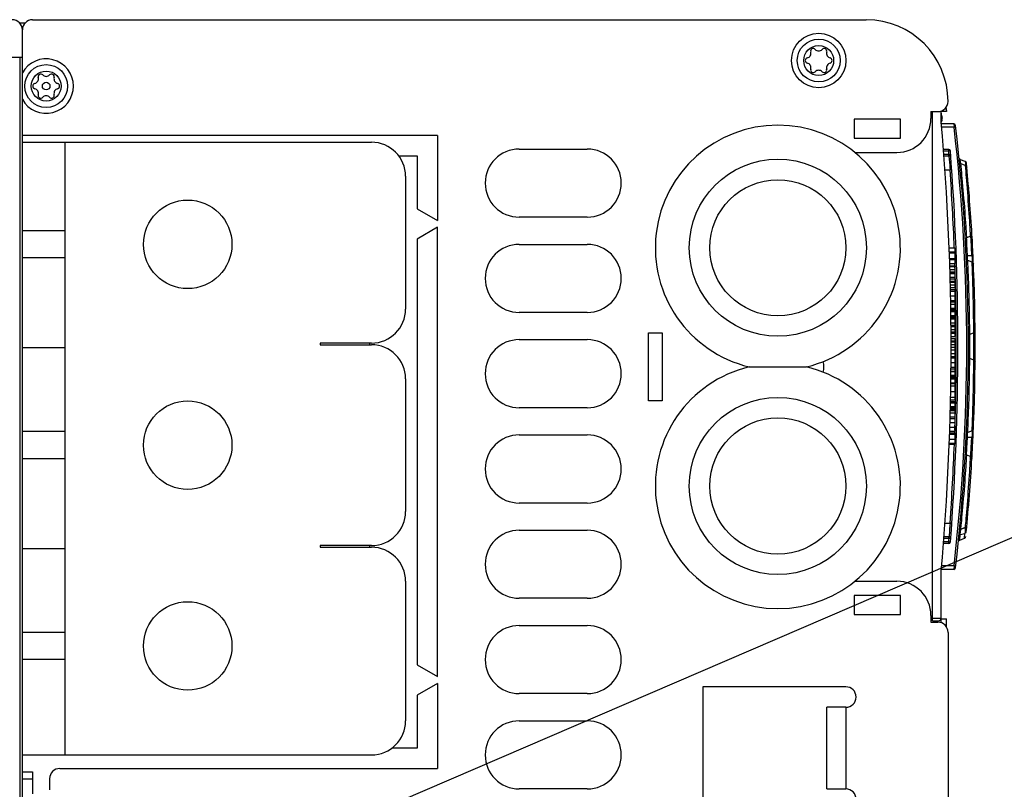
# Model space of a CAD drawing. Extents: x 0 to 594, y 0 to 420.
# Tile 46 of 126: x 237 to 266, y 373 to 395. Entities that reach past the tile are written whole.
import ezdxf

# ---------------------------------------------------------------- set-up
doc = ezdxf.new("R2010")
doc.units = 0
doc.header["$LTSCALE"] = 32.67
doc.layers.get('0').update_dxf_attribs({"linetype": 'CONTINUOUS'})

# ---------------------------------------------------------------- blocks, each defined once
blk = doc.blocks.new('EARTH_BL1', base_point=(266.737, 377.115))
at = {"color": 2, "linetype": 'CONTINUOUS'}
blk.add_line((237.342, 367.607), (273.063, 382.981), dxfattribs=at)

msp = doc.modelspace()

# ---------------------------------------------------------------- linework, layer by layer
at = {"color": 7, "linetype": 'CONTINUOUS'}
for p, q in [((236.914, 395.013), (236.758, 395.013)), ((237.134, 395.113), (261.634, 395.113)), ((236.817, 394.913), (236.851, 394.913)), ((236.834, 322.013), (236.834, 394.813)), ((224.534, 394.013), (236.834, 394.013)), ((236.767, 322.813), (236.767, 394.013)), ((263.534, 392.413), (263.534, 392.213)), ((263.534, 392.413), (263.734, 392.413)), ((263.578, 377.453), (263.578, 392.413)), ((263.834, 392.107), (263.834, 392.43)), ((263.994, 392.413), (263.834, 392.413)), ((263.972, 392.539), (263.994, 392.413)), ((261.274, 392.193), (261.274, 391.633)), ((262.634, 392.193), (261.274, 392.193)), ((262.634, 391.633), (262.634, 392.193)), ((263.834, 392.308), (263.846, 392.309)), ((263.834, 392.206), (263.858, 392.209)), ((264.206, 392.053), (263.838, 392.053)), ((263.846, 392.309), (263.858, 392.209)), ((264.206, 392.053), (264.212, 391.953)), ((264.212, 391.953), (263.847, 391.953)), ((264.262, 391.959), (264.212, 391.953)), ((249.034, 391.713), (236.834, 391.713)), ((236.834, 391.513), (247.094, 391.513)), ((238.094, 373.513), (238.094, 391.513)), ((249.034, 391.713), (249.034, 389.213)), ((261.274, 391.633), (262.634, 391.633)), ((251.434, 391.313), (253.434, 391.313)), ((261.297, 391.213), (262.534, 391.213)), ((264.055, 391.303), (263.9, 391.303)), ((264.055, 391.253), (263.904, 391.253)), ((264.055, 391.253), (264.055, 391.303)), ((264.105, 391.257), (264.055, 391.253)), ((264.112, 391.157), (264.105, 391.257)), ((247.894, 391.113), (248.434, 391.113)), ((248.434, 391.113), (248.434, 389.56)), ((264.062, 391.153), (263.912, 391.153)), ((264.062, 391.103), (263.916, 391.103)), ((264.062, 391.153), (264.112, 391.157)), ((264.062, 391.103), (264.062, 391.153)), ((264.062, 391.103), (264.07, 391.012)), ((264.07, 391.012), (264.077, 390.925)), ((264.077, 390.925), (264.084, 390.843)), ((264.36, 391.046), (264.36, 391.051)), ((264.36, 391.045), (264.36, 391.047)), ((264.36, 391.046), (264.36, 391.047)), ((264.371, 390.93), (264.371, 390.931)), ((264.371, 390.931), (264.371, 390.931)), ((264.373, 390.923), (264.371, 390.931)), ((264.371, 390.93), (264.371, 390.93)), ((264.371, 390.929), (264.371, 390.93)), ((264.371, 390.93), (264.371, 390.93)), ((264.371, 390.93), (264.371, 390.93)), ((264.372, 390.929), (264.371, 390.929)), ((264.373, 391.018), (264.372, 391.019)), ((264.372, 390.928), (264.372, 390.929)), ((264.372, 390.928), (264.372, 390.929)), ((264.372, 390.927), (264.372, 390.928)), ((264.372, 390.928), (264.372, 390.928)), ((264.372, 390.928), (264.372, 390.928)), ((264.372, 390.926), (264.372, 390.927)), ((264.372, 390.926), (264.372, 390.927)), ((264.372, 390.927), (264.372, 390.927)), ((264.372, 390.927), (264.372, 390.927)), ((264.372, 390.925), (264.372, 390.926)), ((264.372, 390.925), (264.372, 390.926)), ((264.372, 390.926), (264.372, 390.926)), ((264.372, 390.926), (264.372, 390.926)), ((264.372, 390.924), (264.372, 390.925)), ((264.372, 390.925), (264.372, 390.925)), ((264.373, 390.923), (264.372, 390.924)), ((264.372, 390.923), (264.372, 390.924)), ((264.372, 390.924), (264.372, 390.924)), ((264.372, 390.924), (264.372, 390.924)), ((264.373, 390.921), (264.373, 390.923)), ((264.373, 390.923), (264.373, 390.923)), ((264.375, 390.885), (264.376, 390.885)), ((264.39, 391.004), (264.388, 391.005)), ((264.392, 391.003), (264.39, 391.004)), ((264.393, 391.002), (264.392, 391.003)), ((264.395, 391.002), (264.393, 391.002)), ((264.397, 391.001), (264.395, 391.002)), ((264.399, 391), (264.397, 391.001)), ((264.536, 390.95), (264.399, 391)), ((263.944, 390.703), (264.095, 390.703)), ((264.084, 390.843), (264.09, 390.762)), ((264.145, 390.707), (264.095, 390.703)), ((264.387, 390.765), (264.387, 390.765)), ((264.417, 390.815), (264.411, 390.88)), ((264.547, 390.83), (264.411, 390.88)), ((264.554, 390.762), (264.547, 390.83)), ((248.094, 390.513), (248.094, 386.613)), ((264.643, 390.145), (264.634, 390.253)), ((248.434, 389.56), (249.034, 389.213)), ((253.434, 389.313), (251.434, 389.313)), ((238.094, 388.913), (236.834, 388.913)), ((249.034, 389.013), (248.434, 388.667)), ((249.034, 375.813), (249.034, 389.013)), ((264.694, 388.817), (264.687, 388.934)), ((248.434, 388.667), (248.434, 376.16)), ((264.55, 388.674), (264.546, 388.649)), ((264.586, 388.708), (264.579, 388.825)), ((264.698, 388.749), (264.586, 388.708)), ((264.698, 388.749), (264.694, 388.817)), ((264.746, 388.66), (264.736, 388.839)), ((264.737, 388.808), (264.737, 388.809)), ((264.749, 388.599), (264.741, 388.749)), ((264.756, 388.48), (264.749, 388.599)), ((251.434, 388.513), (253.434, 388.513)), ((264.068, 388.409), (264.234, 388.409)), ((264.073, 388.294), (264.234, 388.294)), ((264.234, 388.409), (264.234, 387.946)), ((238.094, 388.113), (236.834, 388.113)), ((264.074, 388.259), (264.234, 388.259)), ((264.08, 388.099), (264.234, 388.099)), ((264.081, 388.068), (264.234, 388.068)), ((264.575, 388.086), (264.575, 388.093)), ((264.575, 388.093), (264.575, 388.093)), ((264.575, 388.092), (264.575, 388.093)), ((264.575, 388.091), (264.575, 388.092)), ((264.575, 388.092), (264.575, 388.092)), ((264.575, 388.086), (264.575, 388.091)), ((264.575, 388.089), (264.575, 388.089)), ((264.576, 388.083), (264.575, 388.086)), ((264.575, 388.086), (264.575, 388.086)), ((264.742, 387.993), (264.614, 388.039)), ((264.745, 387.925), (264.742, 387.993)), ((264.085, 387.946), (264.234, 387.946)), ((264.087, 387.886), (264.234, 387.886)), ((264.088, 387.861), (264.234, 387.861)), ((264.09, 387.772), (264.234, 387.772)), ((264.092, 387.701), (264.234, 387.701)), ((264.234, 387.886), (264.234, 387.552)), ((264.582, 387.918), (264.582, 387.918)), ((264.094, 387.662), (264.234, 387.662)), ((264.094, 387.659), (264.234, 387.659)), ((264.097, 387.552), (264.234, 387.552)), ((264.098, 387.497), (264.234, 387.497)), ((264.1, 387.435), (264.234, 387.435)), ((264.234, 387.497), (264.234, 387.244)), ((264.101, 387.402), (264.234, 387.402)), ((264.103, 387.324), (264.234, 387.324)), ((264.104, 387.244), (264.234, 387.244)), ((264.106, 387.185), (264.234, 387.185)), ((264.107, 387.138), (264.234, 387.138)), ((264.234, 387.185), (264.234, 385.802)), ((264.805, 387.328), (264.805, 387.329)), ((264.11, 387.002), (264.234, 387.002)), ((264.112, 386.866), (264.234, 386.866)), ((264.113, 386.82), (264.234, 386.82)), ((264.114, 386.754), (264.234, 386.754)), ((264.114, 386.751), (264.234, 386.751)), ((264.116, 386.636), (264.234, 386.636)), ((264.116, 386.623), (264.234, 386.623)), ((264.117, 386.581), (264.234, 386.581)), ((264.117, 386.552), (264.234, 386.552)), ((253.434, 386.513), (251.434, 386.513)), ((264.117, 386.538), (264.234, 386.538)), ((264.119, 386.424), (264.234, 386.424)), ((264.119, 386.411), (264.234, 386.411)), ((264.12, 386.372), (264.234, 386.372)), ((264.12, 386.338), (264.234, 386.338)), ((264.12, 386.325), (264.234, 386.325)), ((264.121, 386.21), (264.234, 386.21)), ((264.234, 386.132), (264.122, 386.132)), ((264.122, 386.1), (264.234, 386.1)), ((264.123, 386.015), (264.234, 386.015)), ((264.792, 385.979), (264.791, 386.096)), ((264.793, 385.911), (264.792, 385.979)), ((251.434, 385.713), (253.434, 385.713)), ((255.234, 383.913), (255.234, 385.913)), ((255.234, 385.913), (255.634, 385.913)), ((255.634, 385.913), (255.634, 383.913)), ((264.123, 385.944), (264.234, 385.944)), ((264.123, 385.91), (264.234, 385.91)), ((264.123, 385.907), (264.234, 385.907)), ((264.124, 385.802), (264.234, 385.802)), ((264.124, 385.743), (264.234, 385.743)), ((264.124, 385.68), (264.234, 385.68)), ((264.234, 385.743), (264.234, 383.948)), ((264.633, 385.815), (264.633, 385.811)), ((264.633, 385.812), (264.633, 385.815)), ((264.633, 385.811), (264.633, 385.812)), ((264.633, 385.812), (264.633, 385.812)), ((264.673, 385.36), (264.672, 385.868)), ((264.793, 385.911), (264.673, 385.868)), ((238.094, 385.469), (236.834, 385.469)), ((245.586, 385.613), (245.586, 385.563)), ((247.094, 385.613), (245.586, 385.613)), ((245.586, 385.563), (247.094, 385.563)), ((247.034, 385.613), (247.034, 385.563)), ((264.124, 385.647), (264.234, 385.647)), ((264.124, 385.569), (264.234, 385.569)), ((264.124, 385.417), (264.234, 385.417)), ((264.125, 385.49), (264.234, 385.49)), ((264.124, 385.303), (264.234, 385.303)), ((264.124, 385.221), (264.234, 385.221)), ((264.124, 385.175), (264.234, 385.175)), ((264.633, 385.215), (264.633, 385.215)), ((264.633, 385.211), (264.633, 385.215)), ((264.633, 385.211), (264.633, 385.215)), ((264.672, 385.159), (264.673, 385.36)), ((264.793, 385.115), (264.673, 385.159)), ((264.792, 385.047), (264.793, 385.115)), ((258.192, 384.913), (259.877, 384.913)), ((264.122, 384.903), (264.234, 384.903)), ((264.122, 384.857), (264.234, 384.857)), ((264.123, 385.039), (264.234, 385.039)), ((264.832, 385.058), (264.832, 385.058)), ((248.094, 384.563), (248.094, 380.663)), ((264.119, 384.612), (264.234, 384.612)), ((264.119, 384.578), (264.234, 384.578)), ((264.119, 384.564), (264.234, 384.564)), ((264.12, 384.666), (264.234, 384.666)), ((264.12, 384.653), (264.234, 384.653)), ((264.121, 384.784), (264.234, 384.784)), ((264.121, 384.78), (264.234, 384.78)), ((264.116, 384.354), (264.234, 384.354)), ((264.117, 384.449), (264.234, 384.449)), ((264.117, 384.425), (264.234, 384.425)), ((264.108, 383.948), (264.234, 383.948)), ((264.11, 384.02), (264.234, 384.02)), ((264.113, 384.189), (264.234, 384.189)), ((253.434, 383.713), (251.434, 383.713)), ((255.634, 383.913), (255.234, 383.913)), ((264.102, 383.671), (264.234, 383.671)), ((264.103, 383.711), (264.234, 383.711)), ((264.104, 383.747), (264.234, 383.747)), ((264.104, 383.743), (264.234, 383.743)), ((264.104, 383.733), (264.234, 383.733)), ((264.106, 383.861), (264.234, 383.861)), ((264.107, 383.892), (264.234, 383.892)), ((264.107, 383.864), (264.234, 383.864)), ((264.234, 383.892), (264.234, 383.45)), ((264.805, 383.698), (264.805, 383.698)), ((264.095, 383.397), (264.234, 383.397)), ((264.096, 383.45), (264.234, 383.45)), ((264.099, 383.564), (264.234, 383.564)), ((264.101, 383.633), (264.234, 383.633)), ((264.234, 383.397), (264.234, 383.025)), ((264.087, 383.143), (264.234, 383.143)), ((264.091, 383.279), (264.234, 383.279)), ((264.582, 383.108), (264.582, 383.108)), ((264.614, 382.987), (264.618, 383.08)), ((264.742, 383.033), (264.745, 383.101)), ((264.745, 383.101), (264.75, 383.218)), ((238.094, 383.013), (236.834, 383.013)), ((251.434, 382.913), (253.434, 382.913)), ((264.075, 382.787), (264.234, 382.787)), ((264.08, 382.933), (264.234, 382.933)), ((264.082, 382.979), (264.234, 382.979)), ((264.083, 383.025), (264.234, 383.025)), ((264.234, 382.979), (264.234, 382.646)), ((264.576, 382.943), (264.575, 382.941)), ((264.575, 382.941), (264.576, 382.943)), ((264.575, 382.941), (264.575, 382.933)), ((264.575, 382.94), (264.575, 382.941)), ((264.575, 382.936), (264.575, 382.94)), ((264.575, 382.934), (264.575, 382.936)), ((264.575, 382.933), (264.575, 382.934)), ((264.575, 382.934), (264.575, 382.934)), ((264.575, 382.934), (264.575, 382.934)), ((264.742, 383.033), (264.614, 382.987)), ((264.757, 382.562), (264.773, 382.893)), ((264.07, 382.646), (264.234, 382.646)), ((264.071, 382.667), (264.234, 382.667)), ((264.743, 382.313), (264.757, 382.561)), ((238.094, 382.213), (236.834, 382.213)), ((264.698, 382.277), (264.586, 382.318)), ((264.694, 382.209), (264.698, 382.277)), ((264.736, 382.187), (264.738, 382.231)), ((264.738, 382.233), (264.738, 382.234)), ((264.738, 382.227), (264.738, 382.227)), ((264.738, 382.226), (264.738, 382.226)), ((264.738, 382.226), (264.738, 382.226)), ((264.738, 382.226), (264.738, 382.226)), ((264.739, 382.243), (264.746, 382.366)), ((253.434, 380.913), (251.434, 380.913)), ((264.634, 380.774), (264.643, 380.881)), ((263.945, 380.323), (264.096, 380.323)), ((264.089, 380.24), (264.082, 380.153)), ((264.096, 380.323), (264.089, 380.24)), ((264.145, 380.32), (264.096, 380.323)), ((264.387, 380.261), (264.387, 380.261)), ((264.411, 380.146), (264.422, 380.261)), ((264.547, 380.196), (264.411, 380.146)), ((264.54, 380.182), (264.419, 380.149)), ((264.541, 380.193), (264.54, 380.182)), ((264.547, 380.196), (264.553, 380.263)), ((264.553, 380.263), (264.564, 380.38)), ((251.434, 380.113), (253.434, 380.113)), ((264.063, 379.923), (263.916, 379.923)), ((264.067, 379.972), (264.063, 379.923)), ((264.063, 379.873), (264.063, 379.923)), ((264.075, 380.061), (264.067, 379.972)), ((264.082, 380.153), (264.075, 380.061)), ((264.363, 380.01), (264.363, 380.01)), ((264.373, 380.103), (264.371, 380.095)), ((264.371, 380.096), (264.372, 380.098)), ((264.371, 380.096), (264.371, 380.096)), ((264.371, 380.095), (264.371, 380.096)), ((264.371, 380.096), (264.371, 380.096)), ((264.372, 380.098), (264.373, 380.103)), ((264.373, 380.103), (264.373, 380.105)), ((264.373, 380.103), (264.373, 380.103)), ((264.378, 379.826), (264.395, 379.985)), ((264.395, 379.985), (264.531, 380.022)), ((264.516, 379.876), (264.531, 380.022)), ((245.586, 379.663), (245.586, 379.613)), ((247.094, 379.663), (245.586, 379.663)), ((245.586, 379.613), (247.094, 379.613)), ((247.034, 379.663), (247.034, 379.613)), ((264.055, 379.723), (263.901, 379.723)), ((264.055, 379.773), (263.905, 379.773)), ((264.063, 379.873), (263.913, 379.873)), ((264.055, 379.773), (264.105, 379.769)), ((264.055, 379.723), (264.055, 379.773)), ((264.113, 379.869), (264.063, 379.873)), ((264.339, 379.777), (264.34, 379.778)), ((264.339, 379.776), (264.339, 379.777)), ((264.339, 379.777), (264.339, 379.777)), ((264.339, 379.777), (264.339, 379.777)), ((264.339, 379.777), (264.339, 379.777)), ((264.34, 379.778), (264.34, 379.779)), ((264.34, 379.778), (264.34, 379.778)), ((264.378, 379.826), (264.516, 379.876)), ((238.094, 379.569), (236.834, 379.569)), ((264.211, 379.063), (263.847, 379.063)), ((264.211, 379.063), (264.205, 378.963)), ((264.261, 379.057), (264.211, 379.063)), ((263.834, 377.396), (263.834, 378.913)), ((264.205, 378.963), (263.838, 378.963)), ((248.094, 378.613), (248.094, 374.513)), ((261.297, 378.613), (262.534, 378.613)), ((262.634, 378.193), (261.274, 378.193)), ((261.274, 378.193), (261.274, 377.633)), ((262.634, 377.633), (262.634, 378.193)), ((253.434, 378.113), (251.434, 378.113)), ((261.274, 377.633), (262.634, 377.633)), ((263.534, 377.613), (263.534, 377.413)), ((251.434, 377.313), (253.434, 377.313)), ((263.534, 377.413), (263.734, 377.413)), ((263.578, 377.533), (263.834, 377.533)), ((263.578, 377.453), (263.754, 377.453)), ((263.834, 377.513), (263.994, 377.513)), ((263.994, 377.254), (263.994, 377.513)), ((238.094, 377.113), (236.834, 377.113)), ((264.034, 377.113), (264.034, 369.113)), ((238.094, 376.313), (236.834, 376.313)), ((248.434, 376.16), (249.034, 375.813)), ((249.034, 375.613), (248.434, 375.267)), ((249.034, 375.613), (249.034, 373.113)), ((248.434, 375.267), (248.434, 373.713)), ((253.434, 375.313), (251.434, 375.313)), ((261.034, 375.513), (256.834, 375.513)), ((256.834, 375.513), (256.834, 371.913)), ((261.034, 374.913), (260.476, 374.913)), ((260.476, 372.513), (260.476, 374.913)), ((261.034, 374.913), (261.034, 372.513)), ((251.434, 374.513), (253.434, 374.513)), ((248.434, 373.713), (247.694, 373.713)), ((236.834, 373.513), (247.094, 373.513)), ((236.834, 373.013), (237.134, 373.013)), ((237.134, 373.013), (237.134, 372.371)), ((237.934, 373.113), (249.034, 373.113)), ((236.834, 372.812), (237.134, 372.812)), ((237.634, 372.813), (237.634, 372.491)), ((253.434, 372.513), (251.434, 372.513)), ((260.476, 372.513), (261.034, 372.513))]:
    msp.add_line(p, q, dxfattribs=at)
for points in [[(264.361, 391.044), (264.36, 391.045), (264.36, 391.045), (264.36, 391.045), (264.36, 391.046)], [(264.367, 391.028), (264.366, 391.029), (264.365, 391.031), (264.364, 391.033), (264.363, 391.035), (264.363, 391.037), (264.362, 391.039), (264.361, 391.041), (264.361, 391.043), (264.36, 391.045)], [(264.361, 391.042), (264.361, 391.043), (264.361, 391.043), (264.361, 391.044)], [(264.361, 391.04), (264.361, 391.041), (264.361, 391.041), (264.361, 391.042)], [(264.362, 391.038), (264.362, 391.039), (264.362, 391.039), (264.362, 391.04)], [(264.364, 391.034), (264.363, 391.035), (264.363, 391.035), (264.363, 391.036), (264.363, 391.037), (264.362, 391.037), (264.362, 391.038)], [(264.364, 391.032), (264.364, 391.033), (264.364, 391.034)], [(264.365, 391.03), (264.365, 391.031), (264.365, 391.032)], [(264.367, 391.027), (264.367, 391.028), (264.366, 391.028), (264.366, 391.029), (264.366, 391.03)], [(264.38, 391.011), (264.378, 391.013), (264.377, 391.014), (264.375, 391.016), (264.374, 391.017), (264.372, 391.019), (264.371, 391.021), (264.37, 391.022), (264.369, 391.024), (264.368, 391.026), (264.367, 391.028)], [(264.369, 391.023), (264.369, 391.024), (264.368, 391.025), (264.368, 391.026), (264.367, 391.026)], [(264.372, 391.02), (264.371, 391.021), (264.37, 391.022), (264.37, 391.023)], [(264.411, 390.88), (264.391, 390.891), (264.378, 390.909), (264.373, 390.921)], [(264.381, 391.01), (264.38, 391.011), (264.379, 391.012), (264.378, 391.013), (264.377, 391.014), (264.376, 391.015), (264.375, 391.016), (264.374, 391.017), (264.374, 391.018)], [(264.388, 391.005), (264.386, 391.006), (264.385, 391.008), (264.383, 391.009), (264.381, 391.01), (264.38, 391.011)], [(264.388, 391.005), (264.387, 391.006), (264.385, 391.007), (264.384, 391.008), (264.383, 391.009)], [(264.409, 390.881), (264.409, 390.884), (264.404, 390.914), (264.4, 390.94), (264.398, 390.961), (264.396, 390.978), (264.396, 390.991), (264.397, 390.998), (264.399, 391)], [(264.536, 390.95), (264.541, 390.94), (264.545, 390.913), (264.547, 390.873), (264.549, 390.83)], [(264.555, 390.939), (264.554, 390.94), (264.552, 390.941), (264.55, 390.943), (264.549, 390.944), (264.547, 390.945), (264.545, 390.946), (264.543, 390.947), (264.542, 390.948), (264.54, 390.949), (264.538, 390.949), (264.536, 390.95)], [(264.558, 390.936), (264.557, 390.937), (264.555, 390.939)], [(264.569, 390.921), (264.568, 390.923), (264.567, 390.925), (264.566, 390.926), (264.565, 390.928), (264.564, 390.93), (264.562, 390.931), (264.561, 390.933), (264.56, 390.934), (264.558, 390.936)], [(264.569, 390.921), (264.568, 390.923), (264.567, 390.925), (264.566, 390.926), (264.565, 390.928)], [(264.575, 390.9), (264.575, 390.902), (264.575, 390.904), (264.574, 390.906), (264.574, 390.908), (264.573, 390.91), (264.573, 390.912), (264.572, 390.914), (264.571, 390.915), (264.571, 390.917), (264.57, 390.919), (264.569, 390.921)], [(264.571, 390.917), (264.57, 390.919), (264.569, 390.921)], [(264.573, 390.912), (264.572, 390.914), (264.571, 390.915)], [(264.574, 390.906), (264.574, 390.908), (264.573, 390.91)], [(264.575, 390.9), (264.575, 390.902), (264.575, 390.904)], [(264.09, 390.762), (264.094, 390.711), (264.095, 390.703)], [(264.579, 388.825), (264.575, 388.888), (264.57, 388.964), (264.564, 389.05), (264.558, 389.146), (264.551, 389.252), (264.542, 389.365), (264.534, 389.484), (264.524, 389.607), (264.515, 389.733), (264.504, 389.86), (264.494, 389.985), (264.483, 390.108), (264.473, 390.226), (264.463, 390.339), (264.453, 390.445), (264.444, 390.541), (264.436, 390.627), (264.428, 390.702), (264.417, 390.815)], [(264.547, 390.83), (264.567, 390.819), (264.58, 390.801), (264.587, 390.78)], [(264.687, 388.934), (264.683, 389.012), (264.677, 389.1), (264.671, 389.199), (264.665, 389.307), (264.657, 389.422), (264.649, 389.541), (264.64, 389.665), (264.631, 389.791), (264.622, 389.916), (264.613, 390.04), (264.604, 390.159), (264.595, 390.273), (264.586, 390.381), (264.578, 390.48), (264.57, 390.569), (264.564, 390.646), (264.554, 390.762)], [(264.586, 388.708), (264.564, 388.695), (264.55, 388.674)], [(264.608, 388.179), (264.599, 388.353), (264.591, 388.505), (264.584, 388.634), (264.58, 388.705)], [(264.698, 388.749), (264.719, 388.763), (264.733, 388.784), (264.737, 388.809)], [(264.734, 388.175), (264.721, 388.44), (264.71, 388.646), (264.704, 388.753)], [(264.738, 388.802), (264.738, 388.802), (264.738, 388.802), (264.738, 388.802), (264.738, 388.803), (264.738, 388.803), (264.738, 388.803), (264.738, 388.804), (264.737, 388.804), (264.737, 388.804), (264.737, 388.804), (264.737, 388.805), (264.737, 388.805), (264.737, 388.805), (264.737, 388.806), (264.737, 388.806), (264.737, 388.806), (264.737, 388.807), (264.737, 388.807)], [(264.738, 388.799), (264.738, 388.801), (264.738, 388.802)], [(264.608, 388.179), (264.588, 388.188), (264.574, 388.203), (264.569, 388.221)], [(264.614, 388.039), (264.594, 388.051), (264.58, 388.07), (264.576, 388.083)], [(264.61, 388.042), (264.609, 388.051), (264.607, 388.075), (264.605, 388.098), (264.605, 388.12), (264.605, 388.141), (264.606, 388.161), (264.608, 388.179)], [(264.734, 388.175), (264.692, 388.177), (264.65, 388.178), (264.608, 388.179)], [(264.672, 385.984), (264.671, 386.047), (264.671, 386.123), (264.67, 386.209), (264.668, 386.306), (264.667, 386.412), (264.665, 386.525), (264.663, 386.643), (264.66, 386.766), (264.657, 386.892), (264.653, 387.018), (264.65, 387.143), (264.646, 387.266), (264.642, 387.384), (264.637, 387.497), (264.633, 387.603), (264.629, 387.699), (264.626, 387.786), (264.622, 387.861), (264.62, 387.924), (264.617, 387.974), (264.614, 388.039)], [(264.734, 388.175), (264.74, 388.142), (264.744, 388.101), (264.745, 388.057), (264.743, 388.015), (264.741, 387.993)], [(264.773, 388.133), (264.768, 388.151), (264.754, 388.166), (264.734, 388.175)], [(264.742, 387.993), (264.762, 387.981), (264.776, 387.962), (264.782, 387.939)], [(264.755, 387.985), (264.76, 387.987), (264.774, 388.002), (264.778, 388.019)], [(264.791, 386.096), (264.79, 386.174), (264.789, 386.263), (264.788, 386.361), (264.786, 386.469), (264.784, 386.583), (264.782, 386.703), (264.779, 386.826), (264.776, 386.951), (264.773, 387.077), (264.77, 387.201), (264.766, 387.321), (264.763, 387.435), (264.759, 387.543), (264.756, 387.642), (264.752, 387.731), (264.75, 387.808), (264.745, 387.925)], [(264.673, 385.868), (264.673, 385.875), (264.672, 385.984)], [(264.793, 385.911), (264.813, 385.924), (264.827, 385.944), (264.832, 385.968)], [(264.673, 385.868), (264.652, 385.855), (264.638, 385.835), (264.633, 385.815)], [(264.793, 385.115), (264.794, 385.367), (264.794, 385.656), (264.793, 385.911)], [(264.618, 383.08), (264.624, 383.194), (264.63, 383.344), (264.638, 383.553), (264.646, 383.778), (264.654, 384.017), (264.659, 384.237), (264.664, 384.47), (264.668, 384.685), (264.67, 384.866), (264.672, 385.023), (264.673, 385.159)], [(264.673, 385.159), (264.652, 385.171), (264.638, 385.191), (264.633, 385.211)], [(264.793, 385.115), (264.813, 385.102), (264.827, 385.082), (264.832, 385.058)], [(264.75, 383.218), (264.752, 383.295), (264.756, 383.384), (264.759, 383.483), (264.763, 383.59), (264.766, 383.704), (264.77, 383.823), (264.773, 383.946), (264.776, 384.072), (264.779, 384.198), (264.782, 384.321), (264.784, 384.441), (264.786, 384.556), (264.788, 384.664), (264.789, 384.763), (264.79, 384.852), (264.791, 384.929), (264.792, 385.047)], [(264.742, 383.033), (264.762, 383.045), (264.776, 383.064), (264.782, 383.087)], [(264.569, 382.805), (264.574, 382.823), (264.588, 382.838), (264.608, 382.847)], [(264.614, 382.987), (264.594, 382.975), (264.58, 382.956), (264.576, 382.943)], [(264.58, 382.322), (264.591, 382.521), (264.608, 382.847)], [(264.608, 382.847), (264.605, 382.882), (264.605, 382.922), (264.608, 382.965), (264.611, 382.985)], [(264.608, 382.847), (264.65, 382.848), (264.692, 382.85), (264.734, 382.851)], [(264.704, 382.273), (264.707, 382.319), (264.719, 382.543), (264.734, 382.851)], [(264.74, 383.033), (264.744, 383), (264.745, 382.946), (264.741, 382.893), (264.734, 382.851)], [(264.734, 382.851), (264.753, 382.86), (264.767, 382.875), (264.773, 382.893)], [(264.778, 383.007), (264.774, 383.024), (264.76, 383.039), (264.755, 383.041)], [(264.422, 380.261), (264.428, 380.324), (264.436, 380.399), (264.444, 380.486), (264.453, 380.583), (264.463, 380.689), (264.473, 380.802), (264.484, 380.921), (264.494, 381.044), (264.505, 381.169), (264.515, 381.296), (264.525, 381.421), (264.534, 381.544), (264.543, 381.663), (264.551, 381.775), (264.558, 381.881), (264.564, 381.977), (264.57, 382.064), (264.575, 382.139), (264.579, 382.202), (264.582, 382.252), (264.586, 382.318)], [(264.586, 382.318), (264.564, 382.331), (264.55, 382.352), (264.546, 382.378)], [(264.564, 380.38), (264.57, 380.457), (264.578, 380.545), (264.586, 380.644), (264.595, 380.751), (264.604, 380.866), (264.613, 380.985), (264.622, 381.109), (264.631, 381.234), (264.64, 381.36), (264.649, 381.484), (264.657, 381.604), (264.664, 381.718), (264.671, 381.827), (264.677, 381.926), (264.683, 382.014), (264.687, 382.092), (264.694, 382.209)], [(264.698, 382.277), (264.719, 382.264), (264.733, 382.243), (264.737, 382.217)], [(264.737, 382.219), (264.737, 382.22), (264.737, 382.22), (264.737, 382.221), (264.737, 382.221), (264.737, 382.222), (264.737, 382.222), (264.737, 382.222), (264.738, 382.223), (264.738, 382.223), (264.738, 382.223), (264.738, 382.224), (264.738, 382.224), (264.738, 382.224), (264.738, 382.225), (264.738, 382.225), (264.738, 382.226)], [(264.54, 380.182), (264.542, 380.13), (264.541, 380.081), (264.537, 380.044), (264.531, 380.022)], [(264.579, 380.164), (264.574, 380.17), (264.561, 380.177), (264.54, 380.182)], [(264.547, 380.196), (264.567, 380.207), (264.58, 380.225), (264.587, 380.247)], [(264.356, 379.936), (264.362, 379.957), (264.375, 379.974), (264.395, 379.985)], [(264.36, 379.976), (264.36, 379.977), (264.36, 379.979), (264.36, 379.981), (264.361, 379.983), (264.361, 379.985), (264.362, 379.987), (264.363, 379.989), (264.363, 379.991), (264.364, 379.993), (264.365, 379.995), (264.366, 379.997), (264.366, 379.997)], [(264.411, 380.146), (264.391, 380.135), (264.378, 380.117), (264.373, 380.105)], [(264.395, 379.985), (264.393, 379.991), (264.393, 380.002), (264.393, 380.015), (264.395, 380.031), (264.397, 380.049), (264.401, 380.071), (264.405, 380.094), (264.411, 380.12), (264.417, 380.149)], [(264.516, 379.876), (264.518, 379.877), (264.52, 379.877), (264.521, 379.878), (264.523, 379.879), (264.525, 379.88), (264.527, 379.881), (264.529, 379.882), (264.53, 379.883), (264.532, 379.885), (264.534, 379.886), (264.535, 379.887), (264.537, 379.889), (264.538, 379.89), (264.54, 379.892), (264.541, 379.893), (264.543, 379.895), (264.544, 379.896), (264.545, 379.898), (264.546, 379.9), (264.547, 379.902), (264.548, 379.903), (264.549, 379.905), (264.55, 379.907), (264.551, 379.909), (264.552, 379.91), (264.552, 379.912), (264.553, 379.914), (264.553, 379.915), (264.554, 379.917), (264.554, 379.918), (264.554, 379.919), (264.555, 379.921), (264.555, 379.922), (264.555, 379.923), (264.555, 379.924), (264.556, 379.925), (264.556, 379.927)], [(264.531, 380.022), (264.55, 380.033), (264.563, 380.05), (264.57, 380.071)], [(264.34, 379.779), (264.34, 379.779), (264.34, 379.779), (264.34, 379.78), (264.34, 379.78), (264.34, 379.78), (264.34, 379.781), (264.34, 379.781), (264.34, 379.781), (264.34, 379.781), (264.34, 379.782), (264.34, 379.782), (264.34, 379.782), (264.34, 379.783), (264.34, 379.783), (264.341, 379.783), (264.341, 379.783), (264.341, 379.784), (264.341, 379.784), (264.341, 379.784), (264.341, 379.785), (264.341, 379.785), (264.341, 379.785), (264.341, 379.786), (264.341, 379.786), (264.341, 379.786), (264.341, 379.787), (264.342, 379.787), (264.342, 379.787), (264.342, 379.788), (264.342, 379.788), (264.342, 379.788), (264.342, 379.789), (264.342, 379.789), (264.342, 379.789), (264.342, 379.789), (264.342, 379.79), (264.343, 379.79), (264.343, 379.79), (264.343, 379.791), (264.343, 379.791), (264.343, 379.791), (264.343, 379.792), (264.343, 379.792), (264.344, 379.793), (264.344, 379.793), (264.344, 379.793), (264.344, 379.794), (264.344, 379.794), (264.344, 379.794), (264.344, 379.795), (264.345, 379.795), (264.345, 379.795), (264.345, 379.796), (264.345, 379.796), (264.345, 379.796), (264.345, 379.797), (264.346, 379.797), (264.346, 379.797), (264.346, 379.798), (264.346, 379.798), (264.346, 379.798), (264.347, 379.799), (264.347, 379.799), (264.347, 379.8), (264.347, 379.8), (264.347, 379.8), (264.348, 379.801), (264.348, 379.801), (264.348, 379.801), (264.348, 379.802), (264.349, 379.802), (264.349, 379.803), (264.349, 379.803), (264.349, 379.803), (264.35, 379.804), (264.35, 379.804), (264.35, 379.805), (264.351, 379.805), (264.351, 379.805), (264.351, 379.806), (264.351, 379.806), (264.352, 379.807), (264.352, 379.807), (264.353, 379.808), (264.353, 379.808), (264.353, 379.808), (264.354, 379.809), (264.354, 379.809), (264.355, 379.81), (264.355, 379.81), (264.355, 379.811), (264.356, 379.811), (264.356, 379.812), (264.357, 379.812), (264.357, 379.813), (264.358, 379.813), (264.358, 379.814), (264.359, 379.814), (264.36, 379.815), (264.36, 379.815), (264.361, 379.816), (264.361, 379.816), (264.362, 379.817), (264.363, 379.817), (264.364, 379.818), (264.364, 379.819), (264.365, 379.819), (264.366, 379.82), (264.367, 379.82), (264.367, 379.821), (264.368, 379.821), (264.369, 379.822), (264.37, 379.822), (264.371, 379.823), (264.372, 379.823), (264.373, 379.824), (264.374, 379.824), (264.375, 379.825), (264.377, 379.825), (264.378, 379.826), (264.378, 379.826)]]:
    msp.add_lwpolyline(points, dxfattribs=at)
for centre, radius in [((260.234, 393.913), 0.8), ((260.234, 393.913), 0.63), ((260.234, 393.913), 0.44), ((237.534, 393.163), 0.63), ((237.534, 393.163), 0.44), ((237.534, 393.163), 0.112), ((259.034, 388.413), 2.602), ((259.034, 388.413), 2), ((241.694, 388.513), 1.3), ((259.034, 381.413), 2.602), ((241.694, 382.613), 1.3), ((259.034, 381.413), 2), ((241.694, 376.713), 1.3)]:
    msp.add_circle(centre, radius, dxfattribs=at)
for centre, radius, start, end in [((236.534, 394.813), 0.3, 0, 90), ((237.134, 394.813), 0.3, 90, 180), ((261.634, 392.713), 2.4, 0, 90), ((259.867, 394.125), 0.139, 283.6336, 16.3664), ((260.076, 394.187), 0.079, 43.6336, 196.3664), ((260.234, 394.337), 0.139, 223.6336, 316.3664), ((260.392, 394.187), 0.079, 343.6336, 136.3664), ((260.602, 394.125), 0.139, 163.6336, 256.3664), ((237.534, 393.163), 0.8, 208.955, 151.045), ((259.918, 393.913), 0.079, 103.6336, 256.3664), ((259.867, 393.701), 0.139, 343.6336, 76.3664), ((260.602, 393.701), 0.139, 103.6336, 196.3664), ((260.55, 393.913), 0.079, 283.6336, 76.3664), ((237.376, 393.437), 0.079, 43.6336, 196.3664), ((237.534, 393.587), 0.139, 223.6336, 316.3664), ((237.692, 393.437), 0.079, 343.6336, 136.3664), ((260.076, 393.639), 0.079, 163.6336, 316.3664), ((260.234, 393.489), 0.139, 43.6336, 136.3664), ((260.392, 393.639), 0.079, 223.6336, 16.3664), ((237.218, 393.163), 0.079, 103.6336, 256.3664), ((237.167, 393.375), 0.139, 283.6336, 16.3664), ((237.902, 393.375), 0.139, 163.6336, 256.3664), ((237.85, 393.163), 0.079, 283.6336, 76.3664), ((237.167, 392.951), 0.139, 343.6336, 76.3664), ((237.376, 392.889), 0.079, 163.6336, 316.3664), ((237.692, 392.889), 0.079, 223.6336, 16.3664), ((237.902, 392.951), 0.139, 103.6336, 196.3664), ((237.534, 392.739), 0.139, 43.6336, 136.3664), ((263.734, 392.713), 0.3, 270, 360), ((263.79, 392.353), 0.05, 6.9521, 27.7333), ((208.277, 385.584), 55.974, 6.7457, 6.9521), ((262.534, 392.213), 1, 270, 360), ((263.814, 392.153), 0.05, 293.8752, 6.7457), ((263.914, 392.107), 0.08, 180, 185.0393), ((189.085, 385.508), 75.04, 354.95797, 5.03934), ((264.206, 392.003), 0.05, 6.6647, 90), ((259.034, 388.413), 3.6, 283.5362, 256.4638), ((208.664, 385.513), 55.92, 353.3766, 6.6131), ((208.664, 385.513), 55.97, 353.325, 6.6647), ((247.094, 390.513), 1, 0, 90), ((251.434, 390.313), 1, 90, 270), ((253.434, 390.313), 1, 270, 90), ((264.055, 391.253), 0.05, 4.382, 90), ((189.085, 385.508), 75.19, 4.30562, 4.38204), ((189.085, 385.508), 75.24, 355.62561, 4.38204), ((264.062, 391.153), 0.05, 270, 4.3056), ((264.419, 391.057), 0.06, 189.6757, 250), ((264.516, 390.894), 0.06, 5.5029, 70), ((208.664, 385.513), 56.17, 5.381, 5.5029), ((189.085, 385.508), 75.19, 2.21085, 3.96182), ((208.664, 385.513), 56.17, 3.364, 5.3799), ((251.434, 387.513), 1, 90, 270), ((253.434, 387.513), 1, 270, 90), ((208.664, 385.513), 56.17, 357.3269, 3.0282), ((189.085, 385.508), 75.19, 358.12871, 1.87105), ((247.094, 386.613), 1, 270, 360), ((251.434, 384.713), 1, 90, 270), ((253.434, 384.713), 1, 270, 90), ((247.094, 384.563), 1, 0, 90), ((259.034, 381.413), 3.6, 103.5362, 76.4638), ((259.634, 384.913), 0.751, 347.9679, 12.0321), ((251.434, 381.913), 1, 90, 270), ((253.434, 381.913), 1, 270, 90), ((189.085, 385.508), 75.19, 358.07242, 358.10741), ((189.085, 385.508), 75.19, 356.04582, 357.81884), ((208.664, 385.513), 56.17, 356.6815, 356.9879), ((208.664, 385.513), 56.17, 354.4399, 356.636), ((208.664, 385.513), 56.17, 356.6465, 356.6498), ((247.094, 380.663), 1, 270, 360), ((251.434, 379.113), 1, 90, 270), ((253.434, 379.113), 1, 270, 90), ((264.063, 379.873), 0.05, 355.702, 90), ((264.419, 379.97), 0.06, 152.8863, 174.3219), ((247.094, 378.613), 1, 0, 90), ((189.085, 385.508), 75.19, 355.62561, 355.70203), ((264.055, 379.773), 0.05, 270, 355.6256), ((264.205, 379.013), 0.05, 270, 353.325), ((262.534, 377.613), 1, 0, 90), ((251.434, 376.313), 1, 90, 270), ((253.434, 376.313), 1, 270, 90), ((263.734, 377.113), 0.3, 0, 90), ((263.754, 377.533), 0.08, 270, 360), ((261.034, 375.213), 0.3, 270, 90), ((247.094, 374.513), 1, 270, 360), ((251.434, 373.513), 1, 90, 270), ((253.434, 373.513), 1, 270, 90), ((237.934, 372.813), 0.3, 90, 180), ((261.034, 372.213), 0.3, 270, 90)]:
    msp.add_arc(centre, radius, start, end, dxfattribs=at)

# ---------------------------------------------------------------- block references
at = {"color": 2, "linetype": 'CONTINUOUS'}
msp.add_blockref('EARTH_BL1', (266.737, 377.115), dxfattribs=at)

doc.saveas('drawing.dxf')
